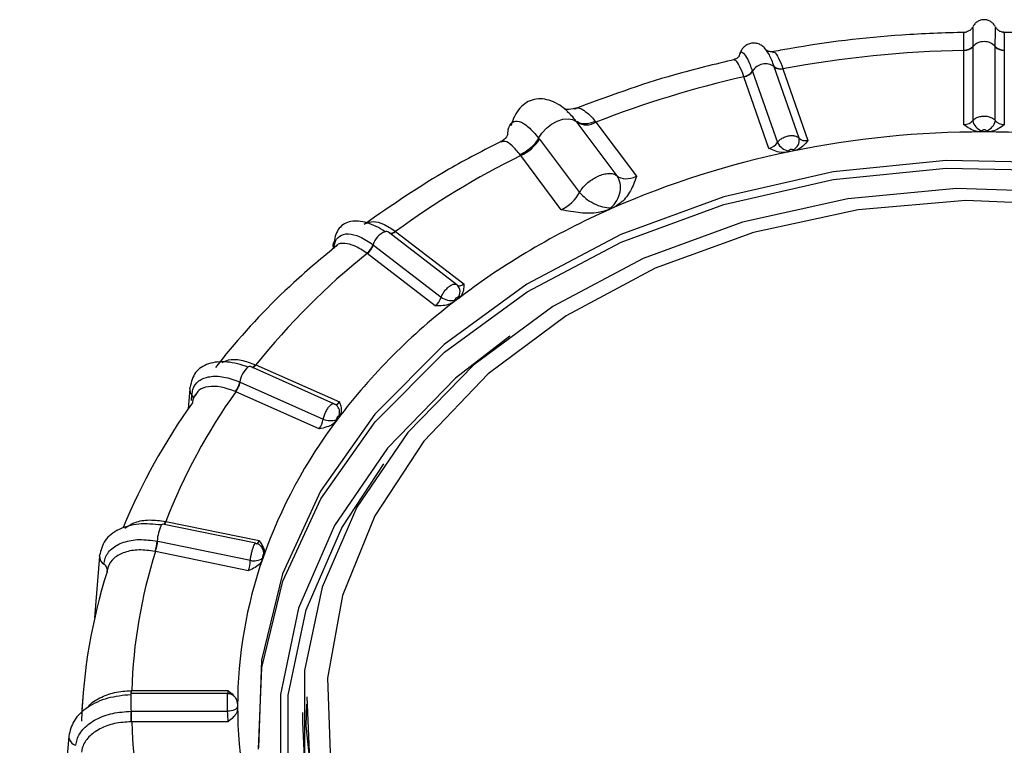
# Model space of a CAD drawing. Extents: x 5 to 297, y -3 to 205.
# Tile 24 of 35: x 104.27 to 108.2, y 163.21 to 166.1. Entities that reach past the tile are written whole.
import ezdxf

# ---------------------------------------------------------------- set-up
doc = ezdxf.new("R2010")
doc.units = 0
doc.layers.get('0').update_dxf_attribs({"linetype": 'CONTINUOUS'})

msp = doc.modelspace()

# ---------------------------------------------------------------- linework, layer by layer
at = {"color": 7, "linetype": 'CONTINUOUS'}
for p, q in [((108.0359, 166.0447), (108.0359, 166.0451)), ((108.1964, 166.0451), (108.1964, 166.0448)), ((108.0713, 165.9912), (108.0713, 165.9896)), ((108.0713, 165.9896), (108.0713, 165.6959)), ((108.1609, 165.9896), (108.1609, 165.9912)), ((108.1609, 165.6959), (108.1609, 165.9896)), ((107.1396, 165.9517), (107.1435, 165.9644)), ((107.2479, 165.9751), (107.2444, 165.9803)), ((108.0355, 165.9754), (108.0355, 165.9768)), ((108.0355, 165.6799), (108.0355, 165.9754)), ((108.1967, 165.9754), (108.1967, 165.6799)), ((107.2795, 165.9095), (107.279, 165.9111)), ((107.3784, 165.6258), (107.2795, 165.9095)), ((107.1584, 165.8703), (107.1579, 165.8717)), ((107.2579, 165.5849), (107.1584, 165.8703)), ((107.1924, 165.8932), (107.193, 165.8917)), ((107.193, 165.8917), (107.2919, 165.608)), ((107.3141, 165.9024), (107.4136, 165.617)), ((106.4895, 165.6929), (106.4895, 165.6929)), ((106.493, 165.6882), (106.4895, 165.6929)), ((106.6524, 165.476), (106.493, 165.6882)), ((106.5655, 165.6927), (106.568, 165.6896)), ((106.568, 165.6896), (106.73, 165.4739)), ((108.1161, 165.6508), (108.1035, 165.6508)), ((108.1287, 165.6508), (108.1161, 165.6508)), ((106.3395, 165.6263), (106.343, 165.6217)), ((106.3395, 165.6263), (106.3395, 165.6263)), ((106.343, 165.6217), (106.5024, 165.4095)), ((106.2681, 165.5565), (106.2657, 165.5597)), ((106.4301, 165.3408), (106.2681, 165.5565)), ((107.3456, 165.5728), (107.3334, 165.5703)), ((107.3577, 165.5753), (107.3456, 165.5728)), ((106.6275, 165.3442), (106.6248, 165.343)), ((106.6302, 165.3453), (106.6275, 165.3442)), ((106.0129, 165.042), (105.7411, 165.2509)), ((105.7692, 165.2539), (106.041, 165.0449)), ((105.6791, 165.201), (105.6806, 165.1999)), ((105.6806, 165.1999), (105.9507, 164.9922)), ((105.5317, 165.1955), (105.5342, 165.1963)), ((105.6552, 165.1662), (105.6539, 165.1672)), ((105.9271, 164.9573), (105.6552, 165.1662)), ((106.0109, 164.9805), (106.002, 164.9736)), ((106.0198, 164.9873), (106.0109, 164.9805)), ((105.5231, 164.5677), (105.1901, 164.7155)), ((105.2123, 164.7225), (105.5452, 164.5747)), ((105.1477, 164.654), (105.1496, 164.6532)), ((105.1496, 164.6532), (105.4805, 164.5064)), ((104.9483, 164.6269), (104.9425, 164.5477)), ((104.9483, 164.6269), (104.9497, 164.634)), ((105.1317, 164.6152), (105.1301, 164.6159)), ((105.4646, 164.4674), (105.1317, 164.6152)), ((104.9683, 164.5977), (104.9721, 164.6047)), ((105.5377, 164.5065), (105.5315, 164.4981)), ((105.544, 164.5149), (105.5377, 164.5065)), ((105.2114, 164.0115), (104.8399, 164.088)), ((104.8532, 164.0984), (105.2245, 164.0219)), ((104.8187, 164.0199), (104.8208, 164.0195)), ((104.8208, 164.0195), (105.1898, 163.9435)), ((104.5886, 163.9597), (104.5689, 163.7142)), ((104.5886, 163.9596), (104.5889, 163.9623)), ((104.8115, 163.9787), (104.8097, 163.9791)), ((105.1828, 163.9022), (104.8115, 163.9787)), ((105.2403, 163.9545), (105.2371, 163.9452)), ((105.2436, 163.9639), (105.2403, 163.9545)), ((104.6186, 163.8976), (104.6193, 163.9029)), ((104.523, 163.4153), (104.5161, 163.3322)), ((105.0985, 163.4122), (104.7139, 163.4122)), ((104.7165, 163.4242), (105.1009, 163.4242)), ((105.1385, 163.3733), (105.1377, 163.3803)), ((105.1389, 163.3719), (105.1389, 163.3622)), ((105.1389, 163.3622), (105.1389, 163.3526)), ((104.7144, 163.342), (104.7165, 163.342)), ((104.7165, 163.342), (105.0986, 163.342)), ((104.7165, 163.3003), (104.7165, 163.342)), ((105.3975, 163.3366), (105.3975, 163.2983)), ((104.7165, 163.3003), (104.7147, 163.3003)), ((105.1009, 163.3003), (104.7165, 163.3003)), ((104.4659, 163.2434), (104.27, 160.8518)), ((104.4658, 163.2422), (104.4659, 163.2434))]:
    msp.add_line(p, q, dxfattribs=at)
at = {"color": 8, "linetype": 'CONTINUOUS'}
for p, q in [((104.9552, 164.581), (104.9568, 164.6031)), ((104.7165, 163.4122), (104.7165, 163.4242))]:
    msp.add_line(p, q, dxfattribs=at)
at = {"color": 7, "linetype": 'CONTINUOUS', "flags": 128}
for points in [[(106.3395, 165.6263), (106.3527, 165.6464), (106.3703, 165.6651), (106.3909, 165.6811), (106.4132, 165.6933), (106.4357, 165.701), (106.4569, 165.7035), (106.4752, 165.7008), (106.4895, 165.6929)], [(110.9976, 163.0801), (111.0095, 163.4294), (110.9501, 163.7759), (110.821, 164.111), (110.6253, 164.4264), (110.3678, 164.7144), (110.0548, 164.9679), (109.6941, 165.1806), (109.2946, 165.3474), (108.866, 165.464), (108.419, 165.5277), (107.9645, 165.5369), (107.5137, 165.4913), (107.0778, 165.392), (106.6675, 165.2416)], [(105.223, 163.1903), (105.2363, 163.5164), (105.3191, 163.8598), (105.4708, 164.189), (105.6876, 164.496), (105.9642, 164.7731), (106.2938, 165.0135), (106.6683, 165.2113), (107.0784, 165.3617), (107.5141, 165.4609), (107.9646, 165.5065), (108.4188, 165.4973), (108.8656, 165.4337), (109.2939, 165.3171), (109.6932, 165.1504), (110.0537, 164.9378), (110.3665, 164.6845), (110.6239, 164.3966), (110.8195, 164.0814), (110.9486, 163.7465), (111.0079, 163.4002), (111.0093, 163.1903)], [(110.7995, 163.0014), (110.8347, 163.3366), (110.7995, 163.6719), (110.6948, 163.9984), (110.5233, 164.3078), (110.2895, 164.592), (109.9994, 164.8438), (109.6605, 165.0565), (109.2816, 165.2246), (108.8725, 165.3439), (108.4438, 165.4111), (108.0067, 165.4247), (107.5723, 165.3841), (107.1521, 165.2906), (106.7568, 165.1464)], [(106.6675, 165.2416), (106.2928, 165.0436), (105.963, 164.8031), (105.6862, 164.5258), (105.4693, 164.2187), (105.3175, 163.8893), (105.2347, 163.5456), (105.2228, 163.1963)], [(105.5204, 165.1997), (105.5216, 165.2064), (105.5239, 165.2121)], [(106.7568, 165.1464), (106.3967, 164.9554), (106.0812, 164.7224), (105.8184, 164.4535), (105.6151, 164.1557), (105.4765, 163.8368), (105.4063, 163.5048), (105.4063, 163.1685)], [(104.835, 164.0845), (104.8361, 164.0859), (104.8393, 164.0881), (104.8399, 164.088)], [(105.1385, 163.3595), (105.1376, 163.3564), (105.1352, 163.3533), (105.1315, 163.3504), (105.1265, 163.3478), (105.1205, 163.3456), (105.1137, 163.3438), (105.1063, 163.3426), (105.0986, 163.342)], [(105.4142, 163.3709), (105.4118, 163.2837), (105.4469, 162.9502), (105.551, 162.6254), (105.7216, 162.3177), (105.9542, 162.0349), (106.2428, 161.7845), (106.5799, 161.5729), (106.9568, 161.4057), (107.3637, 161.287), (107.7902, 161.2201), (108.225, 161.2067), (108.6571, 161.247), (109.0751, 161.3401), (109.4683, 161.4835)], [(105.3975, 163.2983), (105.4063, 163.1301), (105.4765, 162.7982), (105.6151, 162.4792), (105.8184, 162.1814), (106.0812, 161.9125), (106.3967, 161.6796), (106.7568, 161.4885), (107.1521, 161.3443), (107.5723, 161.2508), (108.0067, 161.2102), (108.4438, 161.2238), (108.8725, 161.291), (109.2816, 161.4103), (109.6605, 161.5785), (109.9994, 161.7912), (110.2895, 162.0429), (110.5233, 162.3271), (110.6948, 162.6365), (110.7995, 162.9631), (110.8347, 163.2983)]]:
    msp.add_lwpolyline(points, dxfattribs=at)
at = {"color": 8, "linetype": 'CONTINUOUS', "flags": 128}
for points in [[(110.4428, 162.4318), (110.5461, 162.6036), (110.6754, 162.9214), (110.7349, 163.2512), (110.723, 163.584), (110.6399, 163.9108), (110.488, 164.2226), (110.2714, 164.511), (109.9961, 164.768), (109.6694, 164.9867), (109.3004, 165.161), (108.8991, 165.2863), (108.4764, 165.3592), (108.0439, 165.3775), (107.6133, 165.3409), (107.1965, 165.2503), (106.8048, 165.1082)], [(105.5222, 165.1875), (105.5204, 165.1957), (105.5204, 165.1997)], [(106.8048, 165.1082), (106.4488, 164.9184), (106.1383, 164.6863), (105.8818, 164.418), (105.6862, 164.1209), (105.5569, 163.8031), (105.4974, 163.4733), (105.5093, 163.1405), (105.5923, 162.8137), (105.7222, 162.5388)], [(106.2243, 164.8374), (106.0085, 164.6696), (105.7363, 164.3911), (105.5257, 164.0827), (105.3822, 163.7523), (105.3095, 163.4085), (105.3095, 163.0601), (105.3822, 162.7163), (105.5257, 162.3859), (105.7363, 162.0775), (106.0085, 161.799), (106.3353, 161.5578), (106.395, 161.5213)], [(106.8758, 161.3182), (106.724, 161.3809), (106.3552, 161.5765), (106.0321, 161.8151), (105.7629, 162.0905), (105.5547, 162.3954), (105.4128, 162.7221), (105.3409, 163.0621), (105.3409, 163.4065), (105.4128, 163.7465), (105.5547, 164.0732), (105.7228, 164.3278)], [(110.8164, 163.4), (110.8147, 163.1984), (110.7534, 162.8585), (110.6202, 162.5311), (110.4186, 162.2249), (110.1542, 161.9485), (109.8343, 161.7092), (109.4675, 161.5137), (109.0638, 161.3673), (108.6343, 161.2739), (108.1906, 161.2361), (107.7449, 161.255), (107.3093, 161.3301), (106.8958, 161.4592), (106.5155, 161.6389), (106.1789, 161.8642), (105.8951, 162.1291), (105.6719, 162.4262), (105.5154, 162.7476), (105.4298, 163.0843), (105.4158, 163.4)]]:
    msp.add_lwpolyline(points, dxfattribs=at)
at = {"color": 7, "linetype": 'CONTINUOUS'}
for centre, radius, start, end in [((108.038, 166.0224), 0.0456, 266.8977, 316.9442), ((108.0381, 166.0212), 0.0458, 266.7577, 316.4878), ((108.1161, 165.9495), 0.0612, 42.9998, 137.0002), ((108.1943, 166.0225), 0.0457, 223.1202, 273.0379), ((108.1941, 166.0212), 0.0458, 223.5122, 273.2423), ((108.1135, 161.6042), 4.3719, 91.0216, 100.5354), ((107.244, 165.8618), 0.0604, 54.6453, 148.631), ((107.303, 165.9392), 0.037, 229.5244, 286.7546), ((107.3033, 165.9378), 0.037, 229.9061, 286.9889), ((108.0466, 161.9151), 4.0537, 102.6569, 111.392), ((107.1483, 165.9256), 0.0548, 280.1384, 323.7618), ((107.1488, 165.9246), 0.0551, 280.0108, 323.2833), ((106.5294, 165.7536), 0.0748, 240.9147, 301.1139), ((108.1215, 165.7039), 0.0508, 189.0118, 253.6168), ((108.1108, 165.7039), 0.0508, 286.3832, 350.9882), ((108.114, 161.8256), 3.8251, 89.968, 101.5891), ((108.1183, 161.8256), 3.8251, 78.4109, 90.032), ((106.2003, 165.7101), 0.1679, 293.8064, 328.2324), ((107.3454, 165.6345), 0.0597, 206.3718, 261.744), ((107.3358, 165.6182), 0.0433, 295.0534, 10.1751), ((107.7871, 162.4899), 3.4222, 116.3521, 126.1326), ((108.0498, 162.1188), 3.525, 101.5245, 113.749), ((107.8438, 162.5773), 3.0224, 113.7864, 127.3338), ((105.7319, 165.2367), 0.0169, 57.1284, 104.2853), ((105.6036, 165.2309), 0.0812, 308.3465, 338.42), ((105.6044, 165.2309), 0.0822, 308.2045, 337.8869), ((107.4247, 162.9569), 2.8306, 128.6914, 141.409), ((105.9904, 165.0139), 0.0359, 317.7052, 48.8123), ((107.5122, 163.0087), 2.4783, 127.2848, 142.8155), ((105.9922, 165.05), 0.0711, 234.3395, 279.8199), ((105.187, 164.7055), 0.0104, 72.8969, 125.8037), ((105.0387, 164.6813), 0.1124, 324.3672, 345.9289), ((105.0388, 164.6821), 0.1145, 324.2068, 345.3734), ((107.0231, 163.2625), 2.3253, 144.43, 158.9323), ((106.9687, 163.1294), 2.4734, 144.3497, 157.5519), ((107.1609, 163.2757), 2.037, 142.8283, 160.534), ((105.5085, 164.5673), 0.0671, 245.2525, 291.354), ((104.8103, 164.1111), 0.043, 325.6673, 343.379), ((104.6115, 164.0442), 0.2086, 341.8169, 353.3222), ((104.6064, 164.0468), 0.216, 341.6403, 352.7525), ((106.7648, 163.3588), 2.0493, 162.3914, 178.1708), ((106.935, 163.3594), 1.7961, 160.6509, 179.9113), ((105.2049, 163.997), 0.0556, 254.2498, 306.1277), ((106.6856, 163.2374), 2.1698, 162.2857, 178.2765), ((104.7218, 163.4088), 0.00865, 156.6868, 185.316), ((106.935, 163.365), 1.7961, 180.0887, 199.3491), ((98.6212, 163.2809), 6.0935, 0.18166, 0.57404), ((106.7648, 163.3657), 2.0493, 181.8292, 197.6086)]:
    msp.add_arc(centre, radius, start, end, dxfattribs=at)
at = {"color": 8, "linetype": 'CONTINUOUS'}
for centre, radius, start, end in [((105.7555, 165.1783), 0.0797, 110.3336, 163.4323), ((105.7497, 165.2735), 0.026, 259.6708, 314.3286), ((105.7509, 165.2724), 0.026, 260.1831, 314.5902), ((105.2452, 164.6392), 0.0986, 130.6815, 171.3456), ((105.1878, 164.7369), 0.0267, 291.6908, 329.0487), ((105.1891, 164.7363), 0.0269, 292.3641, 329.255), ((104.98, 164.6249), 0.0318, 176.4369, 223.2432), ((105.5092, 164.5335), 0.0368, 332.8554, 40.505), ((104.9764, 164.0144), 0.1578, 153.6329, 177.9974), ((104.8105, 164.1111), 0.0446, 326.4885, 343.5314), ((105.2059, 163.9736), 0.0373, 347.3038, 32.1888), ((104.623, 163.958), 0.0345, 177.3708, 240.1287), ((105.4901, 163.3888), 0.7772, 178.5893, 183.456), ((103.7677, 163.4266), 0.9469, 359.1306, 359.8555), ((104.5035, 163.2428), 0.0376, 180.9189, 255.5624)]:
    msp.add_arc(centre, radius, start, end, dxfattribs=at)
at = {"color": 7, "linetype": 'CONTINUOUS'}
for centre, major_axis, ratio, start_param, end_param in [((108.0355, 165.7088), (0.04, 0), 0.720212, 4.712389, 5.82195), ((108.1967, 165.7088), (0.04, 0), 0.720212, 3.602828, 4.712389), ((108.0355, 165.6794), (0.08, 0), 0.679928, 5.729097, 5.82195), ((108.1967, 165.6794), (0.08, 0), 0.679928, 3.602828, 3.695681), ((107.2568, 165.6136), (0.0373, 0.0144), 0.698007, 4.476627, 5.586187), ((107.4125, 165.6457), (0.0373, 0.0144), 0.698007, 3.367066, 4.476627), ((107.2671, 165.5853), (0.0751, 0.0275), 0.658045, 5.506893, 5.599746), ((107.4228, 165.6174), (0.0751, 0.0275), 0.658045, 3.380624, 3.473477), ((106.7248, 165.5448), (0.0765, 0.0645), 0.633326, 3.236122, 4.282627), ((106.4248, 165.4117), (0.0765, 0.0645), 0.633326, 4.282627, 5.329132), ((106.4748, 165.3486), (0.1568, 0.1242), 0.593974, 5.319429, 5.349523), ((106.7747, 165.4817), (0.1568, 0.1242), 0.593974, 3.255919, 3.286013), ((106.0381, 165.0728), (0.0223, 0.0333), 0.5312, 3.035861, 4.145422), ((105.9241, 164.9852), (0.0223, 0.0333), 0.5312, 4.145422, 5.254983), ((105.9523, 164.9648), (0.0468, 0.0649), 0.492215, 5.181841, 5.274694), ((106.0663, 165.0524), (0.0468, 0.0649), 0.492215, 3.055572, 3.148425), ((105.5415, 164.6019), (0.0137, 0.0377), 0.398791, 2.950826, 4.060387), ((105.4609, 164.4946), (0.0137, 0.0377), 0.398791, 4.060387, 5.169948), ((105.4955, 164.4806), (0.03, 0.0742), 0.359758, 5.092645, 5.185498), ((105.5761, 164.5879), (0.03, 0.0742), 0.359758, 2.966376, 3.059228), ((105.1787, 163.9287), (0.0054, 0.0397), 0.245027, 4.018459, 5.12802), ((105.2173, 163.9221), (0.0135, 0.0789), 0.205611, 5.0451, 5.137953), ((105.2591, 164.0418), (0.0135, 0.0789), 0.205611, 2.918831, 3.011684), ((105.1367, 163.4511), (-0.0027, 0.08), 0.040239, 2.907443, 3.000296), ((105.1367, 163.3272), (-0.0027, 0.08), 0.040239, 5.033712, 5.126565), ((105.0967, 163.3259), (-0.0027, 0.04), 0.080206, 4.012943, 5.122504)]:
    msp.add_ellipse(centre, major_axis=major_axis, ratio=ratio, start_param=start_param, end_param=end_param, dxfattribs=at)
at = {"color": 8, "linetype": 'CONTINUOUS'}
for centre, major_axis, ratio, start_param, end_param in [((105.2205, 164.0484), (0.0054, 0.0397), 0.245027, 3.124708, 4.018459), ((105.0967, 163.4498), (-0.0027, 0.04), 0.080206, 3.13618, 4.012943)]:
    msp.add_ellipse(centre, major_axis=major_axis, ratio=ratio, start_param=start_param, end_param=end_param, dxfattribs=at)
at = {"color": 7, "linetype": 'CONTINUOUS'}
for points, knots in [([(108.0698, 166.0676), (108.0696, 166.0673), (108.0678, 166.0633), (108.0614, 166.0565), (108.0499, 166.0497), (108.0402, 166.0467), (108.0354, 166.0476), (108.0352, 166.0476)], [0, 0, 0, 0, 0.021588, 0.321142, 0.643296, 0.987508, 1, 1, 1, 1]), ([(108.1954, 166.0478), (108.1908, 166.0483), (108.1823, 166.0493), (108.1722, 166.0557), (108.1658, 166.0619), (108.1633, 166.0663), (108.1625, 166.0678)], [0, 0, 0, 0, 0.338517, 0.628412, 0.870378, 1, 1, 1, 1]), ([(108.0416, 166.0476), (107.9569, 166.0449), (107.7213, 166.0371), (107.463, 166.005), (107.292, 165.9737), (107.2679, 165.9693)], [0, 0, 0, 0, 0.325451, 0.905263, 1, 1, 1, 1]), ([(108.9643, 165.9693), (108.8815, 165.9835), (108.6511, 166.023), (108.3908, 166.0433), (108.2153, 166.0471), (108.1906, 166.0476)], [0, 0, 0, 0, 0.325568, 0.905387, 1, 1, 1, 1]), ([(107.2459, 165.9793), (107.2422, 165.9836), (107.2347, 165.9922), (107.22, 166.0007), (107.2042, 166.0051), (107.1879, 166.0048), (107.1726, 166), (107.1594, 165.9911), (107.1489, 165.9789), (107.1451, 165.9688), (107.1433, 165.9638)], [0, 0, 0, 0, 0.124606, 0.250888, 0.378139, 0.505524, 0.632162, 0.757217, 0.87999, 1, 1, 1, 1]), ([(107.1383, 165.9525), (107.1384, 165.9528), (107.1387, 165.9537), (107.1346, 165.9451), (107.1236, 165.9407), (107.1178, 165.9384)], [0, 0, 0, 0, 0.17908, 0.56391, 1, 1, 1, 1]), ([(107.2741, 165.9705), (107.2676, 165.9704), (107.2557, 165.9701), (107.2486, 165.9762), (107.2489, 165.9759), (107.249, 165.9758)], [0, 0, 0, 0, 0.437034, 0.811599, 1, 1, 1, 1]), ([(108.1967, 165.9768), (108.1967, 165.9768), (108.1967, 165.9763), (108.1967, 165.9759), (108.1967, 165.9754)], [0, 0, 0, 0, 0.04216, 1, 1, 1, 1]), ([(107.1232, 165.9395), (107.042, 165.9201), (106.8213, 165.8675), (106.6122, 165.7906), (106.4801, 165.7419)], [0, 0, 0, 0, 0.3680321, 1, 1, 1, 1]), ([(107.3136, 165.9038), (107.3136, 165.9038), (107.3138, 165.9033), (107.3139, 165.9029), (107.3141, 165.9024)], [0, 0, 0, 0, 0.04216, 1, 1, 1, 1]), ([(106.4551, 165.7321), (106.4449, 165.7408), (106.424, 165.7588), (106.3898, 165.7756), (106.355, 165.7838), (106.3212, 165.7817), (106.2903, 165.7693), (106.264, 165.7467), (106.2428, 165.716), (106.234, 165.6896), (106.2297, 165.6766)], [0, 0, 0, 0, 0.115119, 0.2354, 0.359876, 0.487369, 0.616554, 0.74601, 0.874293, 1, 1, 1, 1]), ([(106.486, 165.745), (106.4736, 165.742), (106.4522, 165.7369), (106.4404, 165.7439), (106.4423, 165.7426), (106.4426, 165.7424)], [0, 0, 0, 0, 0.541248, 0.937132, 1, 1, 1, 1]), ([(108.0713, 165.6959), (108.0743, 165.699), (108.0803, 165.7052), (108.0947, 165.7114), (108.111, 165.7143), (108.1281, 165.7136), (108.1438, 165.7092), (108.1549, 165.7028), (108.1593, 165.6978), (108.1609, 165.6959)], [0, 0, 0, 0, 0.152063, 0.303355, 0.454679, 0.606485, 0.758807, 0.911455, 1, 1, 1, 1]), ([(106.216, 165.6359), (106.2166, 165.6438), (106.2186, 165.668), (106.2323, 165.6925), (106.2606, 165.6964), (106.2979, 165.6751), (106.3258, 165.6424), (106.3395, 165.6263)], [0, 0, 0, 0, 0.110033, 0.334338, 0.55853, 0.783589, 1, 1, 1, 1]), ([(106.5655, 165.6927), (106.5626, 165.6916), (106.5519, 165.6872), (106.5317, 165.6823), (106.5071, 165.6823), (106.4954, 165.6894), (106.4895, 165.6929)], [0, 0, 0, 0, 0.095423, 0.355431, 0.677716, 1, 1, 1, 1]), ([(108.1035, 165.6508), (108.0968, 165.6513), (108.0806, 165.6527), (108.0574, 165.6637), (108.0431, 165.6742), (108.0357, 165.6798), (108.0355, 165.6799)], [0, 0, 0, 0, 0.254237, 0.606912, 0.992914, 1, 1, 1, 1]), ([(108.1967, 165.6799), (108.1966, 165.6798), (108.1892, 165.6742), (108.1749, 165.6637), (108.1517, 165.6527), (108.1355, 165.6513), (108.1287, 165.6508)], [0, 0, 0, 0, 0.007086, 0.393088, 0.745763, 1, 1, 1, 1]), ([(106.2168, 165.6408), (106.2169, 165.6412), (106.2173, 165.6437), (106.2135, 165.632), (106.1981, 165.6142), (106.188, 165.6121), (106.1879, 165.6121)], [0, 0, 0, 0, 0.08317, 0.490503, 0.994034, 1, 1, 1, 1]), ([(107.2919, 165.608), (107.2948, 165.6117), (107.3005, 165.6191), (107.3143, 165.6281), (107.3301, 165.6343), (107.3466, 165.6369), (107.3618, 165.6357), (107.3725, 165.6314), (107.3768, 165.6273), (107.3784, 165.6258)], [0, 0, 0, 0, 0.152063, 0.303355, 0.454679, 0.606485, 0.758807, 0.911455, 1, 1, 1, 1]), ([(108.1251, 165.6552), (108.1248, 165.6556), (108.1239, 165.6566), (108.1217, 165.658), (108.1185, 165.6589), (108.1151, 165.659), (108.1118, 165.6584), (108.109, 165.6571), (108.1078, 165.6558), (108.1072, 165.6552)], [0, 0, 0, 0, 0.088013, 0.240341, 0.393027, 0.545536, 0.697414, 0.848695, 1, 1, 1, 1]), ([(106.193, 165.6145), (106.1217, 165.578), (105.9279, 165.4788), (105.7541, 165.3584), (105.6442, 165.2822)], [0, 0, 0, 0, 0.367924, 1, 1, 1, 1]), ([(106.3395, 165.6263), (106.334, 165.6177), (106.3229, 165.6005), (106.299, 165.579), (106.2792, 165.5662), (106.2686, 165.5611), (106.2657, 165.5597)], [0, 0, 0, 0, 0.322284, 0.644569, 0.904577, 1, 1, 1, 1]), ([(107.4136, 165.617), (107.4135, 165.6169), (107.4083, 165.6099), (107.398, 165.5969), (107.3792, 165.5817), (107.3641, 165.5772), (107.3577, 165.5753)], [0, 0, 0, 0, 0.007086, 0.393088, 0.745763, 1, 1, 1, 1]), ([(107.3334, 165.5703), (107.3267, 165.5695), (107.3106, 165.5676), (107.2844, 165.5735), (107.2671, 165.5808), (107.258, 165.5849), (107.2579, 165.5849)], [0, 0, 0, 0, 0.254237, 0.606912, 0.992914, 1, 1, 1, 1]), ([(107.3541, 165.579), (107.3538, 165.5793), (107.3529, 165.5802), (107.3508, 165.5811), (107.3477, 165.5814), (107.3444, 165.5808), (107.3412, 165.5796), (107.3385, 165.5777), (107.3374, 165.5762), (107.3368, 165.5754)], [0, 0, 0, 0, 0.088013, 0.240341, 0.393027, 0.545536, 0.697414, 0.848695, 1, 1, 1, 1]), ([(106.5024, 165.4095), (106.5071, 165.4165), (106.5162, 165.4302), (106.5354, 165.4488), (106.5561, 165.464), (106.5774, 165.4753), (106.5987, 165.4829), (106.6194, 165.4861), (106.6387, 165.4846), (106.6478, 165.4789), (106.6524, 165.476)], [0, 0, 0, 0, 0.13451, 0.262694, 0.384533, 0.5, 0.615468, 0.737307, 0.865491, 1, 1, 1, 1]), ([(106.6274, 165.3476), (106.6361, 165.3572), (106.6537, 165.3763), (106.6666, 165.4123), (106.6677, 165.4481), (106.6575, 165.4667), (106.6524, 165.476)], [0, 0, 0, 0, 0.250002, 0.500002, 0.750002, 1, 1, 1, 1]), ([(106.73, 165.4739), (106.7299, 165.4737), (106.7232, 165.4542), (106.7093, 165.4178), (106.6768, 165.3716), (106.6439, 165.3531), (106.6302, 165.3453)], [0, 0, 0, 0, 0.004481, 0.393085, 0.745762, 1, 1, 1, 1]), ([(106.5024, 165.4095), (106.5102, 165.4014), (106.5258, 165.3851), (106.5595, 165.3648), (106.5957, 165.3505), (106.6168, 165.3486), (106.6274, 165.3476)], [0, 0, 0, 0, 0.249998, 0.499998, 0.749998, 1, 1, 1, 1]), ([(106.6248, 165.343), (106.6092, 165.3377), (106.5719, 165.3251), (106.5037, 165.3265), (106.4556, 165.3355), (106.4304, 165.3407), (106.4301, 165.3408)], [0, 0, 0, 0, 0.2542384, 0.6069147, 0.9955186, 1, 1, 1, 1]), ([(105.7278, 165.2531), (105.7156, 165.2605), (105.691, 165.2756), (105.6548, 165.2895), (105.6207, 165.2963), (105.59, 165.2949), (105.5639, 165.2854), (105.5437, 165.2679), (105.5295, 165.2438), (105.5257, 165.2226), (105.5239, 165.2121)], [0, 0, 0, 0, 0.123494, 0.248075, 0.373423, 0.499209, 0.625096, 0.750747, 0.875824, 1, 1, 1, 1]), ([(105.5231, 165.1852), (105.524, 165.1924), (105.5265, 165.2141), (105.5437, 165.2385), (105.579, 165.2478), (105.626, 165.2366), (105.6614, 165.2129), (105.6791, 165.201)], [0, 0, 0, 0, 0.1092173, 0.3319711, 0.554716, 0.7774097, 1, 1, 1, 1]), ([(105.7679, 165.2548), (105.7679, 165.2548), (105.7684, 165.2545), (105.7688, 165.2542), (105.7692, 165.2539)], [0, 0, 0, 0, 0.04216, 1, 1, 1, 1]), ([(105.5366, 165.1995), (105.4781, 165.1506), (105.3166, 165.0154), (105.1595, 164.8484), (105.0647, 164.7301), (105.0503, 164.7122)], [0, 0, 0, 0, 0.325159, 0.897788, 1, 1, 1, 1]), ([(106.041, 165.0449), (106.041, 165.0448), (106.041, 165.0367), (106.0406, 165.0215), (106.0342, 165.0012), (106.024, 164.9914), (106.0198, 164.9873)], [0, 0, 0, 0, 0.007086, 0.393088, 0.745763, 1, 1, 1, 1]), ([(106.002, 164.9736), (105.9967, 164.9704), (105.984, 164.9625), (105.9575, 164.9576), (105.9377, 164.9573), (105.9272, 164.9573), (105.9271, 164.9573)], [0, 0, 0, 0, 0.254237, 0.606912, 0.992914, 1, 1, 1, 1]), ([(106.017, 164.9897), (106.0167, 164.9899), (106.0161, 164.9904), (106.0144, 164.9906), (106.0121, 164.9897), (106.0097, 164.988), (106.0074, 164.9856), (106.0055, 164.9828), (106.0047, 164.9809), (106.0043, 164.9799)], [0, 0, 0, 0, 0.088013, 0.240341, 0.393027, 0.545536, 0.697414, 0.848695, 1, 1, 1, 1]), ([(105.1809, 164.7139), (105.1523, 164.7225), (105.0948, 164.7397), (105.0199, 164.7304), (104.9651, 164.696), (104.9548, 164.6547), (104.9497, 164.634)], [0, 0, 0, 0, 0.247894, 0.498397, 0.74971, 1, 1, 1, 1]), ([(105.2107, 164.7232), (105.2107, 164.7232), (105.2112, 164.7229), (105.2118, 164.7227), (105.2123, 164.7225)], [0, 0, 0, 0, 0.0421599, 1, 1, 1, 1]), ([(104.9568, 164.6031), (104.9579, 164.6104), (104.961, 164.6327), (104.9821, 164.661), (105.0253, 164.6783), (105.0828, 164.6777), (105.1261, 164.6619), (105.1477, 164.654)], [0, 0, 0, 0, 0.109217, 0.331971, 0.554716, 0.77741, 1, 1, 1, 1]), ([(104.9728, 164.6041), (104.9688, 164.5996), (104.9609, 164.5907), (104.9595, 164.5776), (104.9589, 164.571)], [0, 0, 0, 0, 0.5018, 1, 1, 1, 1]), ([(105.5452, 164.5747), (105.5452, 164.5746), (105.5479, 164.5668), (105.5526, 164.5521), (105.5533, 164.5311), (105.5468, 164.5197), (105.544, 164.5149)], [0, 0, 0, 0, 0.0070857, 0.3930875, 0.7457625, 1, 1, 1, 1]), ([(105.5368, 164.5571), (105.5359, 164.5583), (105.5325, 164.563), (105.5271, 164.5655), (105.523, 164.5674)], [0, 0, 0, 0, 0.245935, 1, 1, 1, 1]), ([(105.5315, 164.4981), (105.5274, 164.4939), (105.5178, 164.4838), (105.4938, 164.4738), (105.4749, 164.4695), (105.4648, 164.4675), (105.4646, 164.4674)], [0, 0, 0, 0, 0.254237, 0.606912, 0.992914, 1, 1, 1, 1]), ([(105.5419, 164.5167), (105.5417, 164.5169), (105.5412, 164.5173), (105.54, 164.5172), (105.5384, 164.516), (105.5367, 164.5138), (105.5351, 164.5111), (105.5337, 164.5079), (105.5332, 164.5058), (105.533, 164.5048)], [0, 0, 0, 0, 0.088013, 0.240341, 0.393027, 0.545536, 0.697414, 0.848695, 1, 1, 1, 1]), ([(104.6899, 164.0718), (104.7026, 164.0803), (104.7285, 164.0975), (104.7865, 164.1073), (104.8298, 164.1016), (104.8514, 164.0988)], [0, 0, 0, 0, 0.324985, 0.662485, 1, 1, 1, 1]), ([(104.835, 164.0845), (104.8042, 164.0873), (104.7423, 164.0929), (104.6623, 164.0694), (104.6043, 164.0256), (104.594, 163.9834), (104.5889, 163.9623)], [0, 0, 0, 0, 0.247753, 0.497735, 0.748856, 1, 1, 1, 1]), ([(104.8514, 164.0988), (104.8515, 164.0988), (104.852, 164.0987), (104.8526, 164.0985), (104.8532, 164.0984)], [0, 0, 0, 0, 0.04216, 1, 1, 1, 1]), ([(104.6059, 163.9282), (104.607, 163.9357), (104.6105, 163.9587), (104.634, 163.9915), (104.6822, 164.018), (104.7463, 164.0297), (104.7946, 164.0232), (104.8187, 164.0199)], [0, 0, 0, 0, 0.1092173, 0.3319711, 0.554716, 0.7774097, 1, 1, 1, 1]), ([(105.2245, 164.0219), (105.2246, 164.0218), (105.2298, 164.0149), (105.2393, 164.0015), (105.2471, 163.9815), (105.2446, 163.9691), (105.2436, 163.9639)], [0, 0, 0, 0, 0.007086, 0.393088, 0.745763, 1, 1, 1, 1]), ([(104.8097, 163.9791), (104.788, 163.9821), (104.7446, 163.988), (104.687, 163.9775), (104.6438, 163.9538), (104.6229, 163.9245), (104.6196, 163.9041), (104.6186, 163.8976)], [0, 0, 0, 0, 0.223538, 0.447066, 0.670551, 0.893983, 1, 1, 1, 1]), ([(105.237, 163.9932), (105.2358, 163.9953), (105.2322, 164.0013), (105.2231, 164.0082), (105.215, 164.0102), (105.2113, 164.0111)], [0, 0, 0, 0, 0.2244737, 0.6494267, 1, 1, 1, 1]), ([(105.2371, 163.9452), (105.2346, 163.9403), (105.2287, 163.9287), (105.2089, 163.9142), (105.192, 163.9063), (105.183, 163.9023), (105.1828, 163.9022)], [0, 0, 0, 0, 0.254237, 0.606912, 0.992914, 1, 1, 1, 1]), ([(105.2423, 163.9654), (105.2422, 163.9656), (105.2419, 163.9659), (105.2412, 163.9655), (105.2403, 163.9641), (105.2394, 163.9617), (105.2386, 163.9587), (105.238, 163.9553), (105.2378, 163.9532), (105.2377, 163.9521)], [0, 0, 0, 0, 0.088013, 0.240341, 0.393027, 0.545536, 0.697414, 0.848695, 1, 1, 1, 1]), ([(104.7132, 163.408), (104.682, 163.4048), (104.6193, 163.3984), (104.5388, 163.3603), (104.4806, 163.3066), (104.4708, 163.2637), (104.4658, 163.2422)], [0, 0, 0, 0, 0.247835, 0.4974875, 0.7484001, 1, 1, 1, 1]), ([(104.7147, 163.4242), (104.7147, 163.4242), (104.7153, 163.4242), (104.7159, 163.4242), (104.7165, 163.4242)], [0, 0, 0, 0, 0.04216, 1, 1, 1, 1]), ([(105.1376, 163.3803), (105.1371, 163.3823), (105.1359, 163.3873), (105.1315, 163.3956), (105.1234, 163.4043), (105.1119, 163.411), (105.1029, 163.4117), (105.0985, 163.412)], [0, 0, 0, 0, 0.111681, 0.288157, 0.512461, 0.757389, 1, 1, 1, 1]), ([(105.1009, 163.4242), (105.101, 163.4241), (105.1084, 163.4184), (105.1185, 163.4117), (105.1244, 163.4029), (105.1255, 163.4012)], [0, 0, 0, 0, 0.014553, 0.807323, 1, 1, 1, 1]), ([(105.1385, 163.3733), (105.1385, 163.3734), (105.1384, 163.3737), (105.1383, 163.3733), (105.1382, 163.3717), (105.1382, 163.3692), (105.1383, 163.3661), (105.1384, 163.3627), (105.1385, 163.3606), (105.1385, 163.3595)], [0, 0, 0, 0, 0.088013, 0.240341, 0.393027, 0.545536, 0.697414, 0.848695, 1, 1, 1, 1]), ([(104.4941, 163.2064), (104.4953, 163.2142), (104.4989, 163.2378), (104.5232, 163.2755), (104.5731, 163.3119), (104.6394, 163.3368), (104.6894, 163.3403), (104.7144, 163.342)], [0, 0, 0, 0, 0.109217, 0.331971, 0.554716, 0.77741, 1, 1, 1, 1]), ([(105.1389, 163.3526), (105.1381, 163.3473), (105.1363, 163.3349), (105.1221, 163.3171), (105.1084, 163.3061), (105.101, 163.3004), (105.1009, 163.3003)], [0, 0, 0, 0, 0.254237, 0.606912, 0.992914, 1, 1, 1, 1]), ([(104.7147, 163.3003), (104.6922, 163.2988), (104.6472, 163.2957), (104.5876, 163.2734), (104.5428, 163.2408), (104.5211, 163.2072), (104.5178, 163.1861), (104.5167, 163.1794)], [0, 0, 0, 0, 0.223538, 0.447066, 0.670551, 0.893983, 1, 1, 1, 1])]:
    msp.add_open_spline(points, degree=3, knots=knots, dxfattribs=at)
msp.add_open_spline([(108.1614, 166.069), (108.1591, 166.0732), (108.1544, 166.0814), (108.1433, 166.0906), (108.1303, 166.0966), (108.1161, 166.0986), (108.1019, 166.0966), (108.0889, 166.0906), (108.0779, 166.0814), (108.0732, 166.0732), (108.0708, 166.069)], degree=3, dxfattribs=at)
at = {"color": 8, "linetype": 'CONTINUOUS'}
for points, knots in [([(108.0712, 166.0667), (108.0712, 166.0669), (108.0712, 166.0675), (108.0713, 166.0429), (108.0713, 166.0085), (108.0713, 165.9912)], [0, 0, 0, 0, 0.1769141, 0.5885527, 1, 1, 1, 1]), ([(108.1609, 165.9912), (108.1609, 166.0085), (108.161, 166.0429), (108.1611, 166.0675), (108.1611, 166.0669), (108.1611, 166.0667)], [0, 0, 0, 0, 0.411447, 0.823086, 1, 1, 1, 1]), ([(108.0355, 165.9768), (108.0356, 165.9924), (108.0357, 166.0234), (108.0358, 166.046), (108.0358, 166.0451), (108.0359, 166.0447)], [0, 0, 0, 0, 0.3891828, 0.7783481, 1, 1, 1, 1]), ([(108.1964, 166.0448), (108.1964, 166.0451), (108.1965, 166.046), (108.1966, 166.0234), (108.1967, 165.9924), (108.1967, 165.9768)], [0, 0, 0, 0, 0.2220805, 0.6110314, 1, 1, 1, 1]), ([(107.1435, 165.9644), (107.1436, 165.9645), (107.146, 165.9726), (107.1562, 165.9663), (107.1728, 165.9442), (107.1859, 165.9102), (107.1924, 165.8932)], [0, 0, 0, 0, 0.005099, 0.336835, 0.668494, 1, 1, 1, 1]), ([(107.279, 165.9111), (107.2724, 165.9285), (107.2612, 165.9586), (107.2519, 165.9703), (107.2479, 165.9751)], [0, 0, 0, 0, 0.5813533, 1, 1, 1, 1]), ([(107.274, 165.9677), (107.2763, 165.9683), (107.2821, 165.97), (107.2961, 165.9486), (107.3078, 165.9187), (107.3136, 165.9038)], [0, 0, 0, 0, 0.234519, 0.617251, 1, 1, 1, 1]), ([(107.1579, 165.8717), (107.1522, 165.8867), (107.1407, 165.9166), (107.1268, 165.9381), (107.121, 165.9364), (107.1188, 165.9358)], [0, 0, 0, 0, 0.380366, 0.760715, 1, 1, 1, 1]), ([(106.4869, 165.7424), (106.4882, 165.7436), (106.4953, 165.7498), (106.5174, 165.7403), (106.5438, 165.719), (106.5604, 165.6989), (106.5655, 165.6927)], [0, 0, 0, 0, 0.088177, 0.461698, 0.833706, 1, 1, 1, 1]), ([(106.4895, 165.6929), (106.4833, 165.701), (106.471, 165.7171), (106.4596, 165.7263), (106.454, 165.7308)], [0, 0, 0, 0, 0.504154, 1, 1, 1, 1]), ([(106.2657, 165.5597), (106.2551, 165.5725), (106.2335, 165.5986), (106.2059, 165.6163), (106.1938, 165.6121), (106.1884, 165.6103)], [0, 0, 0, 0, 0.349924, 0.71208, 1, 1, 1, 1]), ([(105.6494, 165.2855), (105.6587, 165.2895), (105.6777, 165.2974), (105.7203, 165.2865), (105.752, 165.2654), (105.7679, 165.2548)], [0, 0, 0, 0, 0.325622, 0.662804, 1, 1, 1, 1]), ([(105.6539, 165.1672), (105.638, 165.178), (105.6061, 165.1996), (105.5653, 165.2082), (105.5401, 165.2063), (105.5339, 165.1967), (105.5334, 165.1959)], [0, 0, 0, 0, 0.324751, 0.649486, 0.974161, 1, 1, 1, 1]), ([(105.9507, 164.9922), (105.9528, 164.9969), (105.957, 165.0064), (105.967, 165.0203), (105.9786, 165.0321), (105.9907, 165.0407), (106.0018, 165.0448), (106.0092, 165.0446), (106.012, 165.0424), (106.0127, 165.0418)], [0, 0, 0, 0, 0.157063, 0.313331, 0.469631, 0.626429, 0.78376, 0.941428, 1, 1, 1, 1]), ([(105.0769, 164.7318), (105.085, 164.7358), (105.105, 164.7459), (105.1525, 164.744), (105.1913, 164.7301), (105.2107, 164.7232)], [0, 0, 0, 0, 0.25104, 0.625512, 1, 1, 1, 1]), ([(105.1301, 164.6159), (105.1106, 164.623), (105.0716, 164.6374), (105.0208, 164.6374), (104.9858, 164.6262), (104.9761, 164.6097), (104.9728, 164.6041)], [0, 0, 0, 0, 0.283966, 0.567919, 0.851819, 1, 1, 1, 1]), ([(104.9635, 164.5854), (104.9636, 164.586), (104.9641, 164.5893), (104.9621, 164.5956), (104.9586, 164.6006), (104.9568, 164.6031)], [0, 0, 0, 0, 0.091668, 0.545834, 1, 1, 1, 1]), ([(105.4805, 164.5064), (105.4819, 164.5114), (105.4848, 164.5216), (105.4919, 164.5373), (105.5, 164.5511), (105.5086, 164.5617), (105.5164, 164.5676), (105.5212, 164.5689), (105.5229, 164.5677), (105.523, 164.5676)], [0, 0, 0, 0, 0.164155, 0.327479, 0.490836, 0.654715, 0.819149, 0.983937, 1, 1, 1, 1]), ([(105.1898, 163.9435), (105.1905, 163.9488), (105.192, 163.9594), (105.1956, 163.9761), (105.1998, 163.9912), (105.2042, 164.0031), (105.2084, 164.0106), (105.2104, 164.0111), (105.2114, 164.0114)], [0, 0, 0, 0, 0.168449, 0.336044, 0.503675, 0.67184, 0.840575, 1, 1, 1, 1]), ([(104.6193, 163.9029), (104.6195, 163.9039), (104.6202, 163.9076), (104.6182, 163.9142), (104.6136, 163.922), (104.6085, 163.9261), (104.6059, 163.9282)], [0, 0, 0, 0, 0.105332, 0.403555, 0.701777, 1, 1, 1, 1]), ([(104.5428, 163.3579), (104.5438, 163.3595), (104.5528, 163.3746), (104.5889, 163.3965), (104.6469, 163.4195), (104.6921, 163.4226), (104.7147, 163.4242)], [0, 0, 0, 0, 0.038858, 0.359193, 0.679589, 1, 1, 1, 1]), ([(105.0986, 163.342), (105.0985, 163.3474), (105.0984, 163.3581), (105.0983, 163.3752), (105.0983, 163.3907), (105.0983, 163.403), (105.0984, 163.4109), (105.0984, 163.4116), (105.0985, 163.4119)], [0, 0, 0, 0, 0.16988, 0.338899, 0.507954, 0.677547, 0.847716, 1, 1, 1, 1])]:
    msp.add_open_spline(points, degree=3, knots=knots, dxfattribs=at)

doc.saveas('drawing.dxf')
